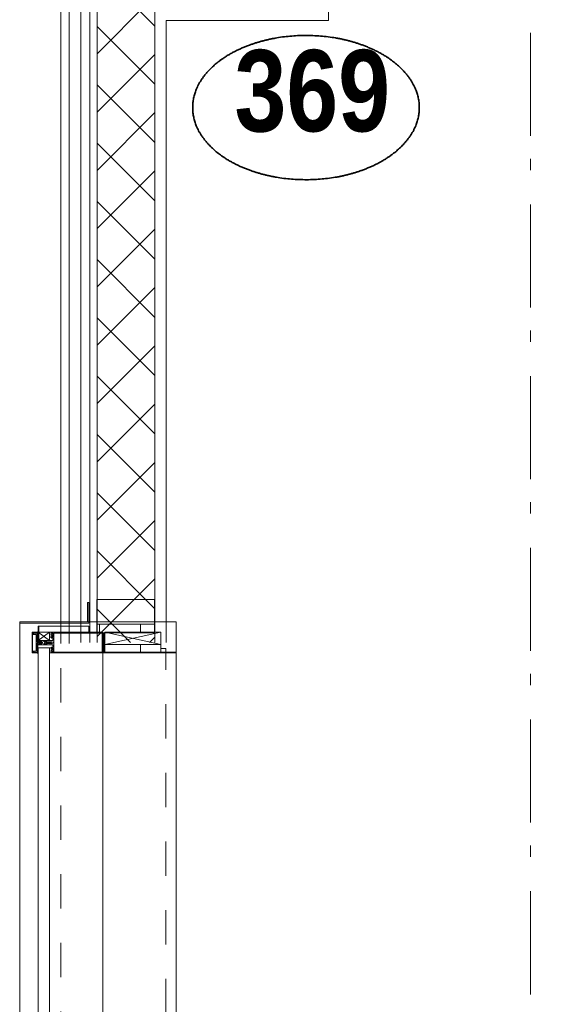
# Model space of a CAD drawing. Header units: millimetres. Extents: x 293454 to 524618, y 211738 to 307297.
# Tile 67 of 152: x 491233 to 492507, y 225056 to 227445. Entities that reach past the tile are written whole.
import ezdxf
from ezdxf.enums import TextEntityAlignment as Align

# ---------------------------------------------------------------- set-up
doc = ezdxf.new("R2010")
doc.units = ezdxf.units.MM
doc.header["$LTSCALE"] = 400
doc.linetypes.add('STYLE_01', pattern=[0.416641, 0.208282, -0.208359])
doc.linetypes.add('STYLE_06', pattern=[1.041641, 0.625, -0.208282, 0.069427, -0.138931])
for name, color, linetype, lineweight in [('Detailaanduiding', 5, 'Continuous', 70), ('mat-lood', 43, 'Continuous', 9), ('mat-multiplex-vert', 140, 'Continuous', 15), ('mat-naaldhout', 140, 'Continuous', 15), ('None', 7, 'Continuous', 9)]:
    doc.layers.add(name, color=color, linetype=linetype, lineweight=lineweight)
doc.styles.add('Arial Narrow (bold)', font='ARIALNB.TTF', dxfattribs={"height": 172.861111})
doc.styles.get("Standard").update_dxf_attribs({"font": 'arial.ttf'})

# ---------------------------------------------------------------- blocks, each defined once
blk = doc.blocks.new('*X571')
at = {"layer": 'None', "lineweight": 5}
for p, q in [((29648, -27486.2), (29701.4, -27432.8)), ((29718.7, -27556.9), (29842.8, -27432.8)), ((29844.3, -27572.8), (29984.3, -27432.8)), ((29985.7, -27572.8), (30060.2, -27498.3)), ((30127.1, -27572.8), (30130.9, -27569))]:
    blk.add_line(p, q, dxfattribs=at)
at = {"layer": 'None', "lineweight": 13}
for p, q in [((29695.2, -27432.8), (29835.2, -27572.8)), ((29836.6, -27432.8), (29976.6, -27572.8)), ((29978, -27432.8), (30118, -27572.8))]:
    blk.add_line(p, q, dxfattribs=at)
blk = doc.blocks.new('*X572')
at = {"layer": 'None', "lineweight": 13}
for p, q in [((29594.6, -27473.6), (29734.6, -27613.6)), ((29594.6, -27615), (29734.6, -27755)), ((29594.6, -27756.4), (29734.6, -27896.4)), ((29594.6, -27897.8), (29734.6, -28037.8)), ((29594.6, -28039.2), (29734.6, -28179.2)), ((29594.6, -28180.6), (29734.6, -28320.6)), ((29594.6, -28322), (29734.6, -28462)), ((29594.6, -28463.4), (29734.6, -28603.4)), ((29594.6, -28604.8), (29734.6, -28744.8)), ((29594.6, -28746.2), (29734.6, -28886.2)), ((29594.6, -28887.6), (29734.6, -29027.6)), ((29594.6, -29029), (29675.6, -29110))]:
    blk.add_line(p, q, dxfattribs=at)
at = {"layer": 'None', "lineweight": 5}
for p, q in [((29594.6, -27539.7), (29648, -27486.2)), ((29594.6, -27681.1), (29718.7, -27556.9)), ((29594.6, -27822.5), (29734.6, -27682.5)), ((29594.6, -27963.9), (29734.6, -27823.9)), ((29594.6, -28105.4), (29734.6, -27965.4)), ((29594.6, -28246.8), (29734.6, -28106.8)), ((29594.6, -28388.2), (29734.6, -28248.2)), ((29594.6, -28529.6), (29734.6, -28389.6)), ((29594.6, -28671), (29734.6, -28531)), ((29594.6, -28812.5), (29734.6, -28672.5)), ((29594.6, -28953.9), (29734.6, -28813.9)), ((29594.6, -29095.3), (29734.6, -28955.3)), ((29721.3, -29110), (29734.6, -29096.7))]:
    blk.add_line(p, q, dxfattribs=at)
blk = doc.blocks.new('*X573')
at = {"layer": 'None', "lineweight": 5}
for p, q in [((29994.6, -27422.4), (30071.3, -27345.8)), ((30060.2, -27498.3), (30134.6, -27423.9)), ((30130.9, -27569), (30134.6, -27565.3))]:
    blk.add_line(p, q, dxfattribs=at)
at = {"layer": 'None', "lineweight": 13}
blk.add_line((30032.4, -27345.8), (30134.6, -27448), dxfattribs=at)
blk = doc.blocks.new('*U574')
at = {"layer": 'None', "color": 140, "lineweight": 15}
for p, q in [((29973.9, -27344.8), (29506.6, -27344.8)), ((29506.6, -27344.8), (29506.6, -29112.3)), ((29973.9, -27344.8), (29973.9, -27364.8)), ((29976.6, -27345.8), (29976.6, -27423.8)), ((29976.6, -27345.8), (29994.6, -27345.8)), ((29994.6, -27345.8), (29994.6, -27423.8)), ((30128.6, -27345.8), (30128.6, -27572.8)), ((30128.6, -27345.8), (30156.1, -27345.8)), ((30156.1, -27345.8), (30156.1, -27600.3)), ((29973.9, -27364.8), (29526.6, -27364.8)), ((29526.6, -27364.8), (29526.6, -29112.3)), ((29576.6, -27414.8), (29576.6, -29110)), ((30134.6, -27414.8), (29576.6, -27414.8)), ((29594.6, -27432.8), (29594.6, -29110)), ((30134.6, -27432.8), (29594.6, -27432.8)), ((30128.6, -27572.8), (29734.6, -27572.8)), ((29734.6, -27572.8), (29734.6, -29110)), ((30156.1, -27600.3), (29762.1, -27600.3)), ((29762.1, -27600.3), (29762.1, -29110))]:
    blk.add_line(p, q, dxfattribs=at)
at = {"layer": 'None', "color": 140, "linetype": 'Continuous', "lineweight": 15}
for p, q in [((29994.6, -27345.8), (29994.6, -27432.8)), ((29994.6, -27345.8), (30134.6, -27345.8)), ((30134.6, -27345.8), (30134.6, -27572.8)), ((29994.6, -27432.8), (29594.6, -27432.8)), ((29594.6, -27432.8), (29594.6, -29110)), ((30134.6, -27572.8), (29734.6, -27572.8)), ((29734.6, -27572.8), (29734.6, -29110))]:
    blk.add_line(p, q, dxfattribs=at)
at = {"layer": 'None', "color": 8, "linetype": 'Continuous', "lineweight": 5}
for p, q in [((29554.6, -27392.8), (29554.6, -29110)), ((29557.1, -27392.8), (29976.6, -27392.8))]:
    blk.add_line(p, q, dxfattribs=at)
at = {"layer": 'None', "color": 140, "linetype": 'Continuous', "lineweight": 15}
for points in [[(29794.6, -27572.8), (29794.6, -27432.8), (29734.6, -27432.8), (29734.6, -27572.8)], [(30134.6, -27572.8), (30134.6, -27432.8), (30074.6, -27432.8), (30074.6, -27572.8)]]:
    blk.add_lwpolyline(points, close=True, dxfattribs=at)
at = {"layer": 'None', "color": 140}
for name in ['*X573', '*X571', '*X572']:
    blk.add_blockref(name, (0, 0), dxfattribs=at)
blk = doc.blocks.new('Detail')
at = {"layer": 'Detailaanduiding', "color": 1, "linetype": 'Continuous', "lineweight": 35}
blk.add_open_spline([(-134.1, 153.9), (-70.3, 177.4), (77, 177.4), (140.9, 153.9), (204.7, 130.5), (241.5, 89.9), (278.4, 49.3), (278.4, 2.4), (278.4, -44.5), (241.5, -85.1), (204.7, -125.7), (140.9, -149.2), (77, -172.6), (-70.3, -172.6), (-134.1, -149.2), (-198, -125.7), (-234.8, -85.1), (-271.6, -44.5), (-271.6, 2.4), (-271.6, 49.3), (-234.8, 89.9), (-198, 130.5), (-134.1, 153.9)], degree=2, knots=[0, 0, 0, 0.097932, 0.195864, 0.195864, 0.280023, 0.280023, 0.347931, 0.347931, 0.415846, 0.415846, 0.5, 0.5, 0.597932, 0.695864, 0.695864, 0.780023, 0.780023, 0.847931, 0.847931, 0.915846, 0.915846, 1, 1, 1], dxfattribs=at)
at = {"layer": 'Detailaanduiding', "style": 'Arial Narrow (bold)'}
blk.add_attdef('Detail', text='', height=197.6, dxfattribs=at).set_placement((-170.2, 142.2), align=Align.TOP_LEFT)
at = {"layer": 'None', "color": 0, "flags": 1}
blk.add_attdef('Fragment', (-271.6, -528.2), '', height=197.6, dxfattribs=at)
blk = doc.blocks.new('*X1378')
at = {"layer": 'None', "lineweight": 5}
blk.add_line((29700, -29132.9), (29700, -29114.9), dxfattribs=at)
blk = doc.blocks.new('*U1379')
at = {"layer": 'None', "color": 8, "linetype": 'Continuous', "lineweight": 5}
for p, q in [((29749.1, -29085), (29613.1, -29114.9)), ((29749.1, -29114.9), (29613.1, -29085))]:
    blk.add_line(p, q, dxfattribs=at)
blk.add_lwpolyline([(29613.1, -29085), (29749.1, -29085), (29749.1, -29114.9), (29613.1, -29114.9)], close=True, dxfattribs=at)
blk = doc.blocks.new('*X1380')
at = {"layer": 'None', "lineweight": 5}
blk.add_line((29624.8, -29065), (29684.8, -29005), dxfattribs=at)
blk = doc.blocks.new('*U1381')
at = {"layer": 'None', "color": 8, "linetype": 'Continuous', "lineweight": 5}
for p, q in [((29478.6, -29085), (29451.6, -29105)), ((29478.6, -29105), (29451.6, -29085))]:
    blk.add_line(p, q, dxfattribs=at)
blk.add_lwpolyline([(29451.6, -29085), (29478.6, -29085), (29478.6, -29105), (29451.6, -29105)], close=True, dxfattribs=at)
blk = doc.blocks.new('*U139')
at = {"layer": 'None', "color": 8, "linetype": 'Continuous', "lineweight": 5, "flags": 128}
for points in [[(-111, 25), (-115, 25), (-115, 25), (-115, 23), (-115, 23), (-114, 21), (-114, 21), (-114, 20), (-114, 20), (-114, 20), (-115, 22), (-115, 24), (-115, 24), (-116, 25), (-116, 25), (-116, 24), (-116, 24), (-116, 22), (-115, 20), (-115, 18), (-116, 18), (-116, 18), (-116, 17), (-115, 17), (-115, 16), (-115, 16), (-116, 16), (-116, 15), (-116, 15), (-115, 15), (-115, 14), (-115, 14), (-116, 13), (-116, 13), (-116, 13), (-115, 13), (-111, 13), (-111, 15), (-111, 15), (-111, 15), (-111, 15), (-109, 15), (-109, 15), (-109, 15), (-108, 16), (-107, 17), (-107, 21), (-108, 21), (-109, 23), (-109, 23), (-109, 22), (-111, 22), (-111, 22), (-111, 22), (-111, 23)], [(-110, 21), (-109, 21), (-108, 20), (-108, 17), (-109, 17), (-110, 17), (-111, 17), (-111, 20)]]:
    blk.add_lwpolyline(points, close=True, dxfattribs=at)
blk = doc.blocks.new('*U140')
at = {"layer": 'None', "color": 8, "linetype": 'Continuous', "lineweight": 5, "flags": 128}
for points in [[(-111, -25), (-115, -25), (-115, -25), (-115, -23), (-115, -23), (-114, -21), (-114, -21), (-114, -20), (-114, -20), (-114, -20), (-115, -22), (-115, -24), (-115, -24), (-116, -25), (-116, -25), (-116, -24), (-116, -24), (-116, -22), (-115, -20), (-115, -18), (-116, -18), (-116, -18), (-116, -17), (-115, -17), (-115, -16), (-115, -16), (-116, -16), (-116, -15), (-116, -15), (-115, -15), (-115, -14), (-115, -14), (-116, -13), (-116, -13), (-116, -13), (-115, -13), (-111, -13), (-111, -15), (-111, -15), (-111, -15), (-111, -15), (-109, -15), (-109, -15), (-109, -15), (-108, -16), (-107, -17), (-107, -21), (-108, -21), (-109, -23), (-109, -23), (-109, -22), (-111, -22), (-111, -22), (-111, -22), (-111, -23)], [(-110, -21), (-109, -21), (-108, -20), (-108, -17), (-109, -17), (-110, -17), (-111, -17), (-111, -20)]]:
    blk.add_lwpolyline(points, close=True, dxfattribs=at)
blk = doc.blocks.new('*U141')
at = {"layer": 'None', "color": 8, "linetype": 'Continuous', "lineweight": 5, "flags": 128}
blk.add_lwpolyline([(-146, -23), (-146, -1), (-145, -1), (-144, 0), (-145, 2), (-146, 2), (-146, 24), (-150, 23), (-150, 23), (-150, 23), (-151, 24), (-151, 24), (-153, 23), (-154, 22), (-156, 22), (-156, 21), (-156, 21), (-155, 21), (-149, 21), (-148, 20), (-148, -20), (-149, -20), (-155, -20), (-156, -20), (-156, -21), (-156, -21), (-154, -22), (-153, -22), (-151, -23), (-151, -23), (-150, -22), (-150, -22), (-150, -22)], close=True, dxfattribs=at)
blk = doc.blocks.new('*U142')
at = {"layer": 'None', "color": 8, "linetype": 'Continuous', "lineweight": 5, "flags": 128}
for points in [[(-124, 5), (-141, 5), (-142, 5), (-142, 4), (-142, 3), (-141, 3), (-140, 3), (-140, 3), (-140, 4), (-136, 4), (-135, 3), (-133, 1), (-133, -1), (-135, -3), (-136, -4), (-140, -4), (-140, -3), (-140, -3), (-141, -3), (-142, -3), (-142, -4), (-142, -5), (-141, -5), (-124, -5), (-124, -3), (-123, -2), (-122, -2), (-121, -2), (-119, -2), (-117, -2), (-117, -2), (-117, -2), (-116, -2), (-114, -2), (-113, -2), (-112, -1), (-112, -1), (-111, 0), (-112, 1), (-112, 1), (-113, 2), (-114, 2), (-116, 2), (-117, 2), (-117, 2), (-117, 2), (-119, 2), (-121, 2), (-122, 2), (-123, 2), (-124, 3)], [(-126, -3), (-126, -4), (-129, -4), (-130, -3), (-130, -3), (-129, -3), (-129, -2), (-128, 0), (-129, 2), (-129, 3), (-130, 3), (-129, 4), (-126, 4), (-126, 3), (-126, 1), (-125, 0), (-126, -2)]]:
    blk.add_lwpolyline(points, close=True, dxfattribs=at)
blk.add_lwpolyline([(-123, -1), (-124, 0), (-123, 1), (-121, 1), (-121, 1), (-119, 1), (-117, 1), (-116, 1), (-116, 1), (-115, 1), (-115, 1), (-113, 1), (-112, 0), (-113, -1), (-115, -1), (-115, -1), (-116, -1), (-116, -1), (-117, -1), (-119, -1), (-120, -1), (-120, -1), (-121, -1), (-121, -1), (-123, -1)], dxfattribs=at)
blk = doc.blocks.new('*U143')
at = {"layer": 'None', "color": 8, "linetype": 'Continuous', "lineweight": 5, "flags": 128}
blk.add_lwpolyline([(-146, 25), (-145, 25), (-144, 26), (-144, 27), (-143, 27), (-143, 27), (-143, 27), (-143, 27), (-143, 27), (-143, 27), (-143, 25), (-144, 24), (-144, 23), (-143, 22), (-143, 22), (-143, 22), (-143, 22), (-143, 22), (-144, 21), (-144, 21), (-144, 21), (-144, 21), (-144, 21), (-143, 20), (-143, 20), (-143, 20), (-143, 20), (-143, 20), (-144, 19), (-144, 19), (-144, 19), (-144, 19), (-143, 18), (-143, 18), (-143, 18), (-143, 18), (-143, 17), (-144, 17), (-144, 17), (-144, 16), (-144, 16), (-143, 16), (-143, 16), (-143, 16), (-143, 15), (-143, 15), (-144, 15), (-144, 15), (-144, 14), (-144, 14), (-144, 14), (-143, 14), (-143, 14), (-143, 13), (-143, 13), (-143, 13), (-143, 13), (-144, 11), (-144, 5), (-144, 3), (-143, 3), (-141, 2), (-139, 2), (-139, 2), (-139, 2), (-139, 3), (-139, 3), (-138, 4), (-138, 3), (-135, 1), (-135, 0), (-135, -1), (-138, -3), (-138, -4), (-139, -3), (-139, -3), (-139, -2), (-139, -2), (-139, -2), (-141, -2), (-143, -3), (-144, -3), (-144, -5), (-144, -11), (-143, -13), (-143, -13), (-143, -13), (-143, -13), (-143, -14), (-143, -14), (-144, -14), (-144, -14), (-144, -14), (-144, -15), (-143, -15), (-143, -15), (-143, -16), (-143, -16), (-143, -16), (-144, -16), (-144, -16), (-144, -17), (-144, -17), (-143, -17), (-143, -18), (-143, -18), (-143, -18), (-143, -18), (-144, -19), (-144, -19), (-144, -19), (-144, -19), (-144, -19), (-143, -20), (-143, -20), (-143, -20), (-143, -20), (-143, -20), (-144, -21), (-144, -21), (-144, -21), (-144, -21), (-144, -21), (-143, -22), (-143, -22), (-143, -22), (-143, -22), (-143, -22), (-144, -23), (-144, -23), (-143, -25), (-143, -27), (-143, -27), (-143, -27), (-143, -27), (-143, -27), (-143, -27), (-144, -27), (-144, -26), (-146, -25), (-146, -2), (-146, -2), (-145, -1), (-144, 0), (-145, 1), (-146, 2), (-146, 2), (-146, 25)], dxfattribs=at)
blk.add_lwpolyline([(-137, -1), (-136, 0), (-137, 1), (-141, 1), (-142, 0), (-141, -1)], close=True, dxfattribs=at)
blk = doc.blocks.new('dorpel 85')
at = {"layer": 'None', "color": 8, "linetype": 'Continuous', "lineweight": 5}
blk.add_lwpolyline([(-152, 24), (-151, 24), (-150, 23), (-146, 24), (-146, 25), (-157, 25), (-158, 25), (-158, 24), (-158, -2.2), (-158, -17), (-158, -18), (-158, -24), (-158, -25), (-153, -25), (-151, -25), (-146, -25), (-146, -24), (-150, -23), (-150, -24), (-153, -24), (-157, -24), (-157, -18), (-157, -17), (-157, 23), (-157, 24)], close=True, dxfattribs=at)
at = {"layer": 'None', "color": 8, "linetype": 'Continuous', "lineweight": 5, "flags": 128}
blk.add_lwpolyline([(14, -24), (14, 24), (13, 25), (12, 25), (-111, 25), (-111, 23), (-110, 22), (-110, 22), (-110, 24), (-107, 24), (-107, 19), (-107, 19), (-107, 19), (-107, 14), (-110, 14), (-110, 15), (-110, 15), (-111, 15), (-111, 11), (-110, 11), (-110, 12), (-108, 12), (-108, 7), (-108, 5), (-109, 5), (-122, 5), (-124, 4), (-123, 3), (-122, 2), (-121, 2), (-121, 3), (-120, 2), (-119, 2), (-119, 3), (-119, 2), (-117, 2), (-117, 3), (-117, 2), (-116, 2), (-115, 3), (-115, 2), (-114, 2), (-114, 3), (-113, 2), (-112, 2), (-112, 3), (-111, 2), (-110, 2), (-110, 3), (-110, 2), (-110, 2), (-108, 1), (-107, 0), (-108, -1), (-110, -2), (-111, -2), (-111, -2), (-111, -2), (-112, -2), (-113, -2), (-113, -2), (-114, -2), (-114, -2), (-115, -2), (-116, -2), (-116, -2), (-117, -2), (-118, -2), (-118, -2), (-118, -2), (-120, -2), (-120, -2), (-120, -2), (-121, -2), (-122, -2), (-122, -2), (-124, -4), (-124, -4), (-122, -5), (-109, -5), (-108, -5), (-108, -6), (-108, -12), (-110, -12), (-110, -11), (-111, -11), (-111, -14), (-110, -15), (-110, -15), (-110, -14), (-107, -14), (-107, -18), (-107, -19), (-107, -19), (-107, -23), (-110, -23), (-110, -22), (-110, -22), (-111, -23), (-111, -25), (12, -25), (13, -25), (14, -24)], dxfattribs=at)
blk.add_lwpolyline([(12, -23), (-105, -23), (-105, 23), (12, 23), (12, 5), (12, 5), (12, -5), (12, -5)], close=True, dxfattribs=at)
at = {"layer": 'None', "color": 3}
for name in ['*U141', '*U143', '*U139', '*U142', '*U140']:
    blk.add_blockref(name, (0, 0), dxfattribs=at)
blk = doc.blocks.new('*X1382')
at = {"layer": 'None', "lineweight": 5}
for p, q in [((29600, -29086), (29600, -29065.038)), ((29700, -29086), (29700, -29065.038))]:
    blk.add_line(p, q, dxfattribs=at)
blk = doc.blocks.new('*U1383')
at = {"layer": 'mat-lood', "lineweight": 9}
blk.add_lwpolyline([(29749.1, -29123.9), (29761.6, -29123.9), (29761.6, -29132.9), (29749.1, -29132.9)], close=True, dxfattribs=at)
at = {"layer": 'mat-multiplex-vert', "lineweight": 15}
blk.add_lwpolyline([(29594.1, -29065), (29734.1, -29065), (29734.1, -29086), (29594.1, -29086)], close=True, dxfattribs=at)
at = {"layer": 'mat-naaldhout', "color": 140, "linetype": 'Continuous', "lineweight": 15}
blk.add_lwpolyline([(29734.1, -29005), (29594.1, -29005), (29594.1, -29065), (29734.1, -29065)], close=True, dxfattribs=at)
at = {"layer": 'None', "color": 8, "linetype": 'Continuous', "lineweight": 5}
for p, q in [((29406.6, -29196.2), (29406.6, -29062.7)), ((29608.6, -29135), (29608.6, -29195.2)), ((29786.6, -29134.9), (29786.6, -29195.2))]:
    blk.add_line(p, q, dxfattribs=at)
at = {"layer": 'None', "color": 140, "linetype": 'Continuous', "lineweight": 15}
for points in [[(29406.6, -29059.7), (29571.2, -29059.7), (29571.2, -29012.7), (29574.2, -29012.7), (29574.2, -29062.7), (29406.6, -29062.7)], [(29451.6, -29070), (29453.1, -29070), (29453.1, -29105), (29451.6, -29105)], [(29613.1, -29114.9), (29749.1, -29114.9), (29749.1, -29132.9), (29613.1, -29132.9)]]:
    blk.add_lwpolyline(points, close=True, dxfattribs=at)
at = {"layer": 'None', "lineweight": 9}
blk.add_lwpolyline([(29453.1, -29085), (29453.1, -29070), (29574.5, -29070), (29574.5, -29085)], close=True, dxfattribs=at)
at = {"layer": 'None', "color": 43, "linetype": 'Continuous', "lineweight": 9}
blk.add_lwpolyline([(29610.6, -29132.9), (29610.6, -29086.9), (29608.6, -29086.9), (29608.6, -29134.9), (29786.6, -29134.9), (29786.6, -29132.9)], close=True, dxfattribs=at)
at = {"layer": 'mat-multiplex-vert'}
blk.add_blockref('*X1382', (0, 0), dxfattribs=at)
at = {"layer": 'mat-naaldhout', "color": 140}
blk.add_blockref('*X1380', (0, 0), dxfattribs=at)
at = {"layer": 'None', "color": 7, "xscale": -1, "rotation": 180}
blk.add_blockref('dorpel 85', (29594.6, -29110), dxfattribs=at)
at = {"layer": 'None', "color": 7}
for name in ['*U1381', '*U1379']:
    blk.add_blockref(name, (0, 0), dxfattribs=at)
at = {"layer": 'None', "color": 140}
blk.add_blockref('*X1378', (0, 0), dxfattribs=at)
blk = doc.blocks.new('*U1402')
at = {"layer": 'None', "color": 8, "linetype": 'Continuous', "lineweight": 5}
blk.add_line((29608.6, -35153), (29608.6, -29134.9), dxfattribs=at)
at = {"layer": 'None', "color": 43, "linetype": 'Continuous', "lineweight": 9}
blk.add_lwpolyline([(30619.6, -35355), (29786.6, -35355), (29406.6, -35355), (29406.6, -29059.7), (29786.6, -29059.7), (29786.6, -34975), (30619.6, -34975)], dxfattribs=at)
at = {"layer": 'None', "color": 140, "linetype": 'Continuous', "lineweight": 15}
blk.add_lwpolyline([(29451.6, -30897), (29478.6, -30897), (29478.6, -29123), (29451.6, -29123)], close=True, dxfattribs=at)
at = {"layer": 'None', "color": 8, "linetype": 'STYLE_01', "lineweight": 5, "flags": 128}
blk.add_lwpolyline([(29506.6, -35255), (29506.6, -29135), (29761.6, -29135), (29761.6, -35000), (30679.9, -35000)], dxfattribs=at)
at = {"layer": 'None', "color": 7}
blk.add_blockref('*U1383', (0, 0), dxfattribs=at)

msp = doc.modelspace()

# ---------------------------------------------------------------- linework, layer by layer
at = {"layer": 'None', "color": 43, "linetype": 'STYLE_06', "lineweight": 9}
msp.add_line((492472.84062, 218413.5115), (492472.84062, 250659.14536), dxfattribs=at)

# ---------------------------------------------------------------- block references
at = {"layer": 'Detailaanduiding', "color": 7}
msp.add_blockref('Detail', (491924.8347, 227229.54774), dxfattribs=at).add_auto_attribs({'Detail': '369'})
at = {"layer": 'None', "color": 7}
for name in ['*U574', '*U1402']:
    msp.add_blockref(name, (461826.78125, 255043.5115), dxfattribs=at)

doc.saveas('drawing.dxf')
